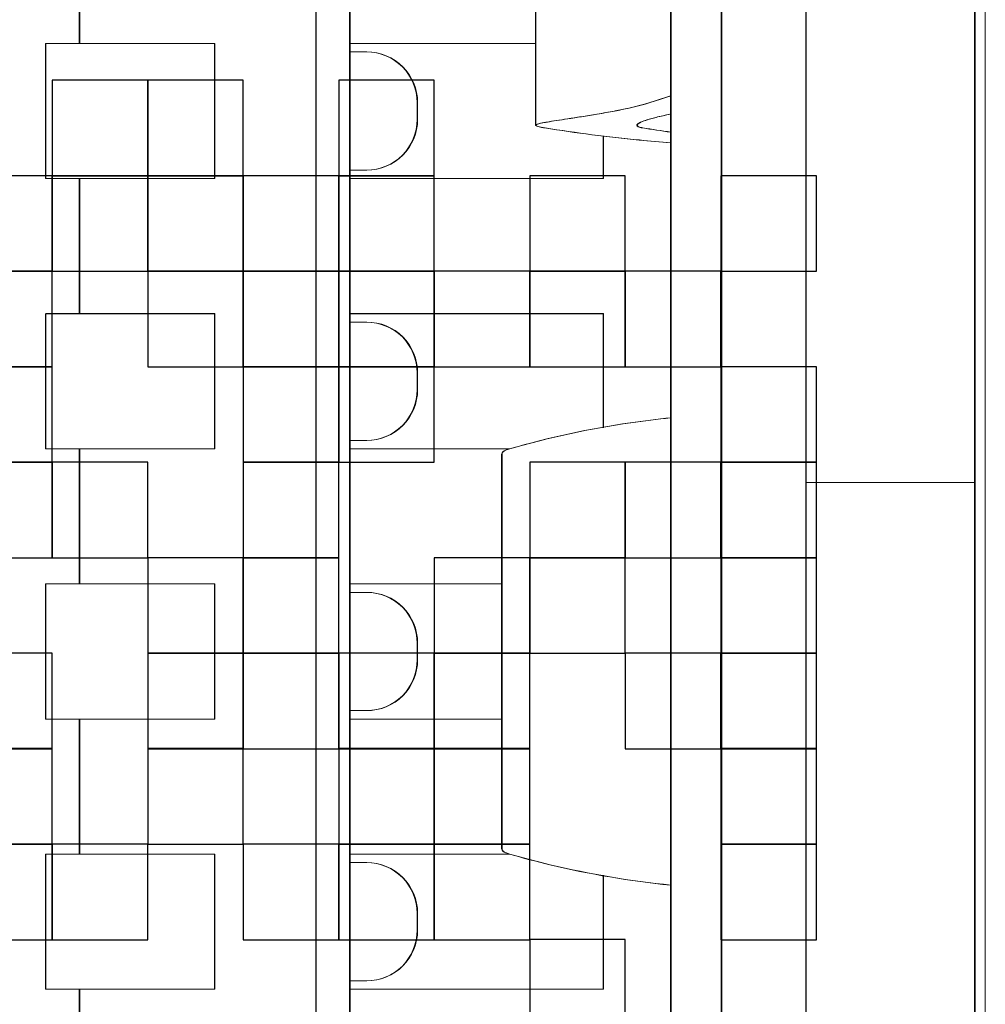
# Model space of a CAD drawing. Header units: millimetres. Extents: x -594 to 595, y -419 to 422.
# Tile 41 of 124: x -370.69 to -366.41, y 268.63 to 273. Entities that reach past the tile are written whole.
import ezdxf

# ---------------------------------------------------------------- set-up
doc = ezdxf.new("R2010")
doc.units = ezdxf.units.MM
doc.header["$MEASUREMENT"] = 0
doc.layers.add('layer 1', color=7, linetype='Continuous')

msp = doc.modelspace()

# ---------------------------------------------------------------- linework, layer by layer
at = {"layer": 'layer 1', "color": 7, "lineweight": 20}
msp.add_open_spline([(-380.1858, 276.863), (-380.1858, 276.863), (-366.4148, 276.863), (-366.4148, 276.863), (-366.4148, 276.863), (-366.4148, 276.863), (-366.4148, 263.092), (-366.4148, 263.092), (-366.4148, 263.092), (-366.4148, 263.092), (-380.1858, 263.092), (-380.1858, 263.092), (-380.1858, 263.092), (-380.1858, 263.092), (-380.1858, 276.863), (-380.1858, 276.863)], degree=3, knots=[0, 0, 0, 0, 0.2, 0.2, 0.2, 0.2, 0.4, 0.4, 0.4, 0.4, 0.6, 0.6, 0.6, 0.6, 1, 1, 1, 1], dxfattribs=at)
at = {"layer": 'layer 1', "color": 9, "lineweight": 9}
for points in [[(-367.8094, 274.9126), (-367.8094, 274.9126), (-367.8094, 265.4804), (-367.8094, 265.4804)], [(-367.8075, 274.9128), (-367.8075, 274.9128), (-367.8075, 265.4806), (-367.8075, 265.4806)], [(-367.5848, 274.9126), (-367.5848, 274.9126), (-367.5848, 265.4804), (-367.5848, 265.4804)], [(-367.5829, 274.9128), (-367.5829, 274.9128), (-367.5829, 265.4806), (-367.5829, 265.4806)], [(-367.2105, 265.4804), (-367.2105, 265.4804), (-367.2105, 274.9126), (-367.2105, 274.9126)], [(-367.2086, 265.4806), (-367.2086, 265.4806), (-367.2086, 274.9128), (-367.2086, 274.9128)], [(-366.462, 265.4804), (-366.462, 265.4804), (-366.462, 274.9126), (-366.462, 274.9126)], [(-366.46, 265.4806), (-366.46, 265.4806), (-366.46, 274.9128), (-366.46, 274.9128)], [(-368.4083, 272.5287), (-368.4083, 272.5287), (-368.4083, 273.8531), (-368.4083, 273.8531)], [(-368.4063, 272.5288), (-368.4063, 272.5288), (-368.4063, 273.8532), (-368.4063, 273.8532)], [(-370.4295, 272.8915), (-370.4295, 272.8915), (-370.4295, 273.4903), (-370.4295, 273.4903)], [(-370.4275, 272.8916), (-370.4275, 272.8916), (-370.4275, 273.4905), (-370.4275, 273.4905)], [(-369.3814, 273.4903), (-369.3814, 273.4903), (-369.3814, 266.9028), (-369.3814, 266.9028)], [(-369.3795, 273.4905), (-369.3795, 273.4905), (-369.3795, 266.9029), (-369.3795, 266.9029)], [(-369.2317, 266.9028), (-369.2317, 266.9028), (-369.2317, 273.4903), (-369.2317, 273.4903)], [(-369.2298, 266.9029), (-369.2298, 266.9029), (-369.2298, 273.4905), (-369.2298, 273.4905)], [(-370.5792, 272.2926), (-370.5792, 272.2926), (-370.5792, 272.8915), (-370.5792, 272.8915)], [(-370.5792, 272.8915), (-370.5792, 272.8915), (-369.8306, 272.8915), (-369.8306, 272.8915)], [(-370.5772, 272.2927), (-370.5772, 272.2927), (-370.5772, 272.8916), (-370.5772, 272.8916)], [(-370.5772, 272.8916), (-370.5772, 272.8916), (-369.8286, 272.8916), (-369.8286, 272.8916)], [(-369.8306, 272.8915), (-369.8306, 272.8915), (-369.8306, 272.2926), (-369.8306, 272.2926)], [(-369.8286, 272.8916), (-369.8286, 272.8916), (-369.8286, 272.2927), (-369.8286, 272.2927)], [(-368.4083, 272.8915), (-368.4083, 272.8915), (-369.2317, 272.8915), (-369.2317, 272.8915)], [(-368.4063, 272.8916), (-368.4063, 272.8916), (-369.2298, 272.8916), (-369.2298, 272.8916)], [(-369.2317, 272.854), (-369.2317, 272.854), (-369.1569, 272.854), (-369.1569, 272.854)], [(-369.2298, 272.8542), (-369.2298, 272.8542), (-369.1549, 272.8542), (-369.1549, 272.8542)], [(-368.9323, 272.5546), (-368.9323, 272.5546), (-368.9323, 272.6294), (-368.9323, 272.6294)], [(-368.9303, 272.5547), (-368.9303, 272.5547), (-368.9303, 272.6296), (-368.9303, 272.6296)], [(-367.9337, 272.5172), (-367.8924, 272.5104), (-367.8509, 272.5041), (-367.8094, 272.4983)], [(-367.9317, 272.5173), (-367.8904, 272.5107), (-367.8489, 272.5044), (-367.8075, 272.4984)], [(-368.1088, 272.2926), (-368.1088, 272.2926), (-368.1088, 272.4811), (-368.1088, 272.4811)], [(-368.1069, 272.2927), (-368.1069, 272.2927), (-368.1069, 272.4814), (-368.1069, 272.4814)], [(-369.2317, 272.33), (-369.2317, 272.33), (-369.1569, 272.33), (-369.1569, 272.33)], [(-369.2298, 272.3302), (-369.2298, 272.3302), (-369.1549, 272.3302), (-369.1549, 272.3302)], [(-370.5792, 272.2926), (-370.5792, 272.2926), (-369.8306, 272.2926), (-369.8306, 272.2926)], [(-370.5772, 272.2927), (-370.5772, 272.2927), (-369.8286, 272.2927), (-369.8286, 272.2927)], [(-370.4295, 271.6937), (-370.4295, 271.6937), (-370.4295, 272.2926), (-370.4295, 272.2926)], [(-370.4275, 271.6939), (-370.4275, 271.6939), (-370.4275, 272.2927), (-370.4275, 272.2927)], [(-369.2317, 272.2926), (-369.2317, 272.2926), (-368.1088, 272.2926), (-368.1088, 272.2926)], [(-369.2298, 272.2927), (-369.2298, 272.2927), (-368.1069, 272.2927), (-368.1069, 272.2927)], [(-370.5792, 271.0948), (-370.5792, 271.0948), (-370.5792, 271.6937), (-370.5792, 271.6937)], [(-370.5792, 271.6937), (-370.5792, 271.6937), (-369.8306, 271.6937), (-369.8306, 271.6937)], [(-370.5772, 271.095), (-370.5772, 271.095), (-370.5772, 271.6939), (-370.5772, 271.6939)], [(-370.5772, 271.6939), (-370.5772, 271.6939), (-369.8286, 271.6939), (-369.8286, 271.6939)], [(-369.8306, 271.6937), (-369.8306, 271.6937), (-369.8306, 271.0948), (-369.8306, 271.0948)], [(-369.8286, 271.6939), (-369.8286, 271.6939), (-369.8286, 271.095), (-369.8286, 271.095)], [(-368.1088, 271.6937), (-368.1088, 271.6937), (-369.2317, 271.6937), (-369.2317, 271.6937)], [(-368.1069, 271.6939), (-368.1069, 271.6939), (-369.2298, 271.6939), (-369.2298, 271.6939)], [(-368.1088, 271.1881), (-368.1088, 271.1881), (-368.1088, 271.6937), (-368.1088, 271.6937)], [(-368.1069, 271.1883), (-368.1069, 271.1883), (-368.1069, 271.6939), (-368.1069, 271.6939)], [(-369.2317, 271.6563), (-369.2317, 271.6563), (-369.1569, 271.6563), (-369.1569, 271.6563)], [(-369.2298, 271.6564), (-369.2298, 271.6564), (-369.1549, 271.6564), (-369.1549, 271.6564)], [(-368.9323, 271.3568), (-368.9323, 271.3568), (-368.9323, 271.4317), (-368.9323, 271.4317)], [(-368.9303, 271.357), (-368.9303, 271.357), (-368.9303, 271.4319), (-368.9303, 271.4319)], [(-370.5792, 271.0948), (-370.5792, 271.0948), (-369.8306, 271.0948), (-369.8306, 271.0948)], [(-370.5772, 271.095), (-370.5772, 271.095), (-369.8286, 271.095), (-369.8286, 271.095)], [(-370.4295, 270.496), (-370.4295, 270.496), (-370.4295, 271.0948), (-370.4295, 271.0948)], [(-370.4275, 270.4961), (-370.4275, 270.4961), (-370.4275, 271.095), (-370.4275, 271.095)], [(-369.2317, 271.1323), (-369.2317, 271.1323), (-369.1569, 271.1323), (-369.1569, 271.1323)], [(-369.2317, 271.0948), (-369.2317, 271.0948), (-368.5234, 271.0948), (-368.5234, 271.0948)], [(-369.2298, 271.1324), (-369.2298, 271.1324), (-369.1549, 271.1324), (-369.1549, 271.1324)], [(-369.2298, 271.095), (-369.2298, 271.095), (-368.5216, 271.095), (-368.5216, 271.095)], [(-368.558, 271.0707), (-368.558, 271.0707), (-368.558, 269.3223), (-368.558, 269.3223)], [(-368.556, 271.071), (-368.556, 271.071), (-368.556, 269.3225), (-368.556, 269.3225)], [(-367.2105, 270.9451), (-367.2105, 270.9451), (-366.462, 270.9451), (-366.462, 270.9451)], [(-370.5792, 269.8971), (-370.5792, 269.8971), (-370.5792, 270.496), (-370.5792, 270.496)], [(-370.5792, 270.496), (-370.5792, 270.496), (-369.8306, 270.496), (-369.8306, 270.496)], [(-370.5772, 269.8973), (-370.5772, 269.8973), (-370.5772, 270.4961), (-370.5772, 270.4961)], [(-370.5772, 270.4961), (-370.5772, 270.4961), (-369.8286, 270.4961), (-369.8286, 270.4961)], [(-369.8306, 270.496), (-369.8306, 270.496), (-369.8306, 269.8971), (-369.8306, 269.8971)], [(-369.8286, 270.4961), (-369.8286, 270.4961), (-369.8286, 269.8973), (-369.8286, 269.8973)], [(-368.558, 270.496), (-368.558, 270.496), (-369.2317, 270.496), (-369.2317, 270.496)], [(-368.556, 270.4961), (-368.556, 270.4961), (-369.2298, 270.4961), (-369.2298, 270.4961)], [(-369.2317, 270.4585), (-369.2317, 270.4585), (-369.1569, 270.4585), (-369.1569, 270.4585)], [(-369.2298, 270.4587), (-369.2298, 270.4587), (-369.1549, 270.4587), (-369.1549, 270.4587)], [(-368.9323, 270.1591), (-368.9323, 270.1591), (-368.9323, 270.234), (-368.9323, 270.234)], [(-368.9303, 270.1593), (-368.9303, 270.1593), (-368.9303, 270.2341), (-368.9303, 270.2341)], [(-369.2317, 269.9345), (-369.2317, 269.9345), (-369.1569, 269.9345), (-369.1569, 269.9345)], [(-369.2298, 269.9347), (-369.2298, 269.9347), (-369.1549, 269.9347), (-369.1549, 269.9347)], [(-370.5792, 269.8971), (-370.5792, 269.8971), (-369.8306, 269.8971), (-369.8306, 269.8971)], [(-370.5772, 269.8973), (-370.5772, 269.8973), (-369.8286, 269.8973), (-369.8286, 269.8973)], [(-370.4295, 269.2982), (-370.4295, 269.2982), (-370.4295, 269.8971), (-370.4295, 269.8971)], [(-370.4275, 269.2984), (-370.4275, 269.2984), (-370.4275, 269.8973), (-370.4275, 269.8973)], [(-369.2317, 269.8971), (-369.2317, 269.8971), (-368.558, 269.8971), (-368.558, 269.8971)], [(-369.2298, 269.8973), (-369.2298, 269.8973), (-368.556, 269.8973), (-368.556, 269.8973)], [(-370.5792, 268.6994), (-370.5792, 268.6994), (-370.5792, 269.2982), (-370.5792, 269.2982)], [(-370.5792, 269.2982), (-370.5792, 269.2982), (-369.8306, 269.2982), (-369.8306, 269.2982)], [(-370.5772, 268.6995), (-370.5772, 268.6995), (-370.5772, 269.2984), (-370.5772, 269.2984)], [(-370.5772, 269.2984), (-370.5772, 269.2984), (-369.8286, 269.2984), (-369.8286, 269.2984)], [(-369.8306, 269.2982), (-369.8306, 269.2982), (-369.8306, 268.6994), (-369.8306, 268.6994)], [(-369.8286, 269.2984), (-369.8286, 269.2984), (-369.8286, 268.6995), (-369.8286, 268.6995)], [(-368.5234, 269.2982), (-368.5234, 269.2982), (-369.2317, 269.2982), (-369.2317, 269.2982)], [(-369.2317, 269.2608), (-369.2317, 269.2608), (-369.1569, 269.2608), (-369.1569, 269.2608)], [(-368.5216, 269.2984), (-368.5216, 269.2984), (-369.2298, 269.2984), (-369.2298, 269.2984)], [(-369.2298, 269.261), (-369.2298, 269.261), (-369.1549, 269.261), (-369.1549, 269.261)], [(-368.1088, 268.6994), (-368.1088, 268.6994), (-368.1088, 269.205), (-368.1088, 269.205)], [(-368.1069, 268.6995), (-368.1069, 268.6995), (-368.1069, 269.2051), (-368.1069, 269.2051)], [(-368.9323, 268.9614), (-368.9323, 268.9614), (-368.9323, 269.0362), (-368.9323, 269.0362)], [(-368.9303, 268.9615), (-368.9303, 268.9615), (-368.9303, 269.0364), (-368.9303, 269.0364)], [(-369.2317, 268.7368), (-369.2317, 268.7368), (-369.1569, 268.7368), (-369.1569, 268.7368)], [(-369.2298, 268.7369), (-369.2298, 268.7369), (-369.1549, 268.7369), (-369.1549, 268.7369)], [(-370.5792, 268.6994), (-370.5792, 268.6994), (-369.8306, 268.6994), (-369.8306, 268.6994)], [(-370.5772, 268.6995), (-370.5772, 268.6995), (-369.8286, 268.6995), (-369.8286, 268.6995)], [(-370.4295, 268.1005), (-370.4295, 268.1005), (-370.4295, 268.6994), (-370.4295, 268.6994)], [(-370.4275, 268.1006), (-370.4275, 268.1006), (-370.4275, 268.6995), (-370.4275, 268.6995)], [(-369.2317, 268.6994), (-369.2317, 268.6994), (-368.1088, 268.6994), (-368.1088, 268.6994)], [(-369.2298, 268.6995), (-369.2298, 268.6995), (-368.1069, 268.6995), (-368.1069, 268.6995)]]:
    msp.add_open_spline(points, degree=3, dxfattribs=at)
for points, knots in [([(-368.9323, 272.6294), (-368.9323, 272.689), (-368.9559, 272.7461), (-368.998, 272.7883), (-368.998, 272.7883), (-369.0402, 272.8304), (-369.0973, 272.854), (-369.1569, 272.854)], [0, 0, 0, 0, 0.333333, 0.333333, 0.333333, 0.333333, 1, 1, 1, 1]), ([(-368.9303, 272.6296), (-368.9303, 272.6892), (-368.954, 272.7464), (-368.9962, 272.7884), (-368.9962, 272.7884), (-369.0383, 272.8305), (-369.0953, 272.8542), (-369.1549, 272.8542)], [0, 0, 0, 0, 0.333333, 0.333333, 0.333333, 0.333333, 1, 1, 1, 1]), ([(-368.0575, 272.592), (-368.0365, 272.5959), (-368.0157, 272.6001), (-367.9949, 272.6049), (-367.9949, 272.6049), (-367.932, 272.6193), (-367.8699, 272.6377), (-367.8093, 272.6597)], [0, 0, 0, 0, 0.333333, 0.333333, 0.333333, 0.333333, 1, 1, 1, 1]), ([(-368.0555, 272.5922), (-368.0346, 272.5961), (-368.0138, 272.6003), (-367.993, 272.605), (-367.993, 272.605), (-367.9301, 272.6194), (-367.8679, 272.6378), (-367.8075, 272.66)], [0, 0, 0, 0, 0.333333, 0.333333, 0.333333, 0.333333, 1, 1, 1, 1]), ([(-368.4083, 272.5287), (-368.4083, 272.5296), (-368.4075, 272.5302), (-368.4068, 272.5308), (-368.4068, 272.5308), (-368.4054, 272.5318), (-368.4039, 272.5324), (-368.4024, 272.5329), (-368.4024, 272.5329), (-368.4002, 272.5338), (-368.3976, 272.5345), (-368.3953, 272.5351), (-368.3953, 272.5351), (-368.392, 272.5362), (-368.3885, 272.5369), (-368.3852, 272.5375), (-368.3852, 272.5375), (-368.3756, 272.5396), (-368.3661, 272.5414), (-368.3565, 272.5431), (-368.3565, 272.5431), (-368.3433, 272.5453), (-368.3301, 272.5474), (-368.3168, 272.5495), (-368.3168, 272.5495), (-368.3, 272.552), (-368.2833, 272.5546), (-368.2665, 272.5573), (-368.2665, 272.5573), (-368.2463, 272.5603), (-368.2262, 272.5636), (-368.206, 272.5667), (-368.206, 272.5667), (-368.1827, 272.5705), (-368.1593, 272.5742), (-368.1361, 272.5782), (-368.1361, 272.5782), (-368.1097, 272.5826), (-368.0837, 272.5872), (-368.0575, 272.592)], [0, 0, 0, 0, 0.090909, 0.090909, 0.090909, 0.090909, 0.181818, 0.181818, 0.181818, 0.181818, 0.272727, 0.272727, 0.272727, 0.272727, 0.363636, 0.363636, 0.363636, 0.363636, 0.454545, 0.454545, 0.454545, 0.454545, 0.545455, 0.545455, 0.545455, 0.545455, 0.636364, 0.636364, 0.636364, 0.636364, 0.727273, 0.727273, 0.727273, 0.727273, 0.818182, 0.818182, 0.818182, 0.818182, 1, 1, 1, 1]), ([(-368.4063, 272.5288), (-368.4063, 272.5297), (-368.4056, 272.5305), (-368.405, 272.5309), (-368.405, 272.5309), (-368.4035, 272.532), (-368.4021, 272.5326), (-368.4006, 272.5332), (-368.4006, 272.5332), (-368.3982, 272.5339), (-368.3959, 272.5347), (-368.3933, 272.5354), (-368.3933, 272.5354), (-368.39, 272.5363), (-368.3866, 272.5371), (-368.3833, 272.5378), (-368.3833, 272.5378), (-368.3738, 272.5398), (-368.3643, 272.5416), (-368.3545, 272.5432), (-368.3545, 272.5432), (-368.3414, 272.5455), (-368.3282, 272.5475), (-368.3149, 272.5496), (-368.3149, 272.5496), (-368.2981, 272.5522), (-368.2813, 272.5549), (-368.2645, 272.5574), (-368.2645, 272.5574), (-368.2443, 272.5606), (-368.2243, 272.5637), (-368.2041, 272.5669), (-368.2041, 272.5669), (-368.1807, 272.5706), (-368.1574, 272.5745), (-368.1341, 272.5784), (-368.1341, 272.5784), (-368.1079, 272.5829), (-368.0817, 272.5874), (-368.0555, 272.5922)], [0, 0, 0, 0, 0.090909, 0.090909, 0.090909, 0.090909, 0.181818, 0.181818, 0.181818, 0.181818, 0.272727, 0.272727, 0.272727, 0.272727, 0.363636, 0.363636, 0.363636, 0.363636, 0.454545, 0.454545, 0.454545, 0.454545, 0.545455, 0.545455, 0.545455, 0.545455, 0.636364, 0.636364, 0.636364, 0.636364, 0.727273, 0.727273, 0.727273, 0.727273, 0.818182, 0.818182, 0.818182, 0.818182, 1, 1, 1, 1]), ([(-367.8123, 272.5779), (-367.8332, 272.5736), (-367.8543, 272.5688), (-367.8751, 272.5636), (-367.8751, 272.5636), (-367.8907, 272.5597), (-367.9061, 272.5555), (-367.9214, 272.5504), (-367.9214, 272.5504), (-367.9311, 272.5471), (-367.9407, 272.5435), (-367.9495, 272.5386), (-367.9495, 272.5386), (-367.9521, 272.5372), (-367.9546, 272.5357), (-367.9567, 272.5335), (-367.9567, 272.5335), (-367.9579, 272.5321), (-367.9591, 272.5305), (-367.9591, 272.5287)], [0, 0, 0, 0, 0.166667, 0.166667, 0.166667, 0.166667, 0.333333, 0.333333, 0.333333, 0.333333, 0.5, 0.5, 0.5, 0.5, 0.666667, 0.666667, 0.666667, 0.666667, 1, 1, 1, 1]), ([(-367.8103, 272.5781), (-367.8314, 272.5738), (-367.8524, 272.5691), (-367.8732, 272.5637), (-367.8732, 272.5637), (-367.8888, 272.5598), (-367.9042, 272.5556), (-367.9195, 272.5505), (-367.9195, 272.5505), (-367.9292, 272.5474), (-367.9389, 272.5438), (-367.9477, 272.5389), (-367.9477, 272.5389), (-367.9503, 272.5374), (-367.9527, 272.5359), (-367.9548, 272.5336), (-367.9548, 272.5336), (-367.9561, 272.5323), (-367.9572, 272.5306), (-367.9572, 272.5288)], [0, 0, 0, 0, 0.166667, 0.166667, 0.166667, 0.166667, 0.333333, 0.333333, 0.333333, 0.333333, 0.5, 0.5, 0.5, 0.5, 0.666667, 0.666667, 0.666667, 0.666667, 1, 1, 1, 1]), ([(-369.1569, 272.33), (-369.0973, 272.33), (-369.0402, 272.3537), (-368.998, 272.3957), (-368.998, 272.3957), (-368.9559, 272.438), (-368.9323, 272.495), (-368.9323, 272.5546)], [0, 0, 0, 0, 0.333333, 0.333333, 0.333333, 0.333333, 1, 1, 1, 1]), ([(-369.1549, 272.3302), (-369.0953, 272.3302), (-369.0383, 272.3538), (-368.9962, 272.396), (-368.9962, 272.396), (-368.954, 272.4381), (-368.9303, 272.4951), (-368.9303, 272.5547)], [0, 0, 0, 0, 0.333333, 0.333333, 0.333333, 0.333333, 1, 1, 1, 1]), ([(-368.3674, 272.5172), (-368.3734, 272.5181), (-368.3792, 272.5191), (-368.3852, 272.5203), (-368.3852, 272.5203), (-368.3896, 272.5212), (-368.3939, 272.5221), (-368.3979, 272.5231), (-368.3979, 272.5231), (-368.4005, 272.5239), (-368.403, 272.5245), (-368.4057, 272.526), (-368.4057, 272.526), (-368.4069, 272.5266), (-368.4083, 272.5275), (-368.4083, 272.5287)], [0, 0, 0, 0, 0.2, 0.2, 0.2, 0.2, 0.4, 0.4, 0.4, 0.4, 0.6, 0.6, 0.6, 0.6, 1, 1, 1, 1]), ([(-368.3656, 272.5173), (-368.3714, 272.5184), (-368.3774, 272.5193), (-368.3833, 272.5205), (-368.3833, 272.5205), (-368.3876, 272.5213), (-368.392, 272.5224), (-368.3961, 272.5234), (-368.3961, 272.5234), (-368.3987, 272.524), (-368.4011, 272.5248), (-368.4038, 272.5261), (-368.4038, 272.5261), (-368.405, 272.5269), (-368.4063, 272.5276), (-368.4063, 272.5288)], [0, 0, 0, 0, 0.2, 0.2, 0.2, 0.2, 0.4, 0.4, 0.4, 0.4, 0.6, 0.6, 0.6, 0.6, 1, 1, 1, 1]), ([(-367.8094, 272.4514), (-367.856, 272.4549), (-367.9025, 272.4589), (-367.9489, 272.4634), (-367.9489, 272.4634), (-368.0889, 272.4769), (-368.2286, 272.4947), (-368.3674, 272.5172)], [0, 0, 0, 0, 0.333333, 0.333333, 0.333333, 0.333333, 1, 1, 1, 1]), ([(-367.8075, 272.4516), (-367.854, 272.455), (-367.9006, 272.4591), (-367.947, 272.4636), (-367.947, 272.4636), (-368.0871, 272.477), (-368.2267, 272.4948), (-368.3656, 272.5173)], [0, 0, 0, 0, 0.333333, 0.333333, 0.333333, 0.333333, 1, 1, 1, 1]), ([(-367.9591, 272.5287), (-367.9591, 272.5257), (-367.9558, 272.5236), (-367.9527, 272.5221), (-367.9527, 272.5221), (-367.9498, 272.5208), (-367.9474, 272.5202), (-367.9448, 272.5194), (-367.9448, 272.5194), (-367.9412, 272.5185), (-367.9374, 272.5178), (-367.9337, 272.5172)], [0, 0, 0, 0, 0.25, 0.25, 0.25, 0.25, 0.5, 0.5, 0.5, 0.5, 1, 1, 1, 1]), ([(-367.9572, 272.5288), (-367.9572, 272.5258), (-367.9539, 272.5237), (-367.9507, 272.5222), (-367.9507, 272.5222), (-367.948, 272.521), (-367.9455, 272.5203), (-367.9428, 272.5196), (-367.9428, 272.5196), (-367.9392, 272.5187), (-367.9355, 272.5179), (-367.9317, 272.5173)], [0, 0, 0, 0, 0.25, 0.25, 0.25, 0.25, 0.5, 0.5, 0.5, 0.5, 1, 1, 1, 1]), ([(-368.9323, 271.4317), (-368.9323, 271.4913), (-368.9559, 271.5483), (-368.998, 271.5906), (-368.998, 271.5906), (-369.0402, 271.6326), (-369.0973, 271.6563), (-369.1569, 271.6563)], [0, 0, 0, 0, 0.333333, 0.333333, 0.333333, 0.333333, 1, 1, 1, 1]), ([(-368.9303, 271.4319), (-368.9303, 271.4914), (-368.954, 271.5486), (-368.9962, 271.5907), (-368.9962, 271.5907), (-369.0383, 271.6328), (-369.0953, 271.6564), (-369.1549, 271.6564)], [0, 0, 0, 0, 0.333333, 0.333333, 0.333333, 0.333333, 1, 1, 1, 1]), ([(-369.1569, 271.1323), (-369.0973, 271.1323), (-369.0402, 271.1559), (-368.998, 271.198), (-368.998, 271.198), (-368.9559, 271.2402), (-368.9323, 271.2973), (-368.9323, 271.3568)], [0, 0, 0, 0, 0.333333, 0.333333, 0.333333, 0.333333, 1, 1, 1, 1]), ([(-369.1549, 271.1324), (-369.0953, 271.1324), (-369.0383, 271.1561), (-368.9962, 271.1983), (-368.9962, 271.1983), (-368.954, 271.2404), (-368.9303, 271.2974), (-368.9303, 271.357)], [0, 0, 0, 0, 0.333333, 0.333333, 0.333333, 0.333333, 1, 1, 1, 1]), ([(-367.8094, 271.232), (-367.8691, 271.2261), (-367.9287, 271.2188), (-367.988, 271.2103), (-367.988, 271.2103), (-368.1687, 271.1839), (-368.3479, 271.145), (-368.5234, 271.0948)], [0, 0, 0, 0, 0.333333, 0.333333, 0.333333, 0.333333, 1, 1, 1, 1]), ([(-367.8075, 271.2323), (-367.8672, 271.2263), (-367.9268, 271.2191), (-367.9861, 271.2104), (-367.9861, 271.2104), (-368.1669, 271.1841), (-368.346, 271.1451), (-368.5216, 271.095)], [0, 0, 0, 0, 0.333333, 0.333333, 0.333333, 0.333333, 1, 1, 1, 1]), ([(-368.5234, 271.0948), (-368.5285, 271.0933), (-368.5336, 271.0917), (-368.5385, 271.0898), (-368.5385, 271.0898), (-368.5423, 271.0881), (-368.546, 271.0863), (-368.5493, 271.0839), (-368.5493, 271.0839), (-368.5519, 271.0823), (-368.5543, 271.0803), (-368.5559, 271.0776), (-368.5559, 271.0776), (-368.5571, 271.0757), (-368.558, 271.0733), (-368.558, 271.0709)], [0, 0, 0, 0, 0.2, 0.2, 0.2, 0.2, 0.4, 0.4, 0.4, 0.4, 0.6, 0.6, 0.6, 0.6, 1, 1, 1, 1]), ([(-368.5216, 271.095), (-368.5267, 271.0936), (-368.5316, 271.092), (-368.5366, 271.0899), (-368.5366, 271.0899), (-368.5403, 271.0883), (-368.5441, 271.0865), (-368.5474, 271.0842), (-368.5474, 271.0842), (-368.5499, 271.0824), (-368.5523, 271.0805), (-368.554, 271.0779), (-368.554, 271.0779), (-368.5553, 271.0758), (-368.556, 271.0734), (-368.556, 271.071)], [0, 0, 0, 0, 0.2, 0.2, 0.2, 0.2, 0.4, 0.4, 0.4, 0.4, 0.6, 0.6, 0.6, 0.6, 1, 1, 1, 1]), ([(-368.9323, 270.234), (-368.9323, 270.2936), (-368.9559, 270.3506), (-368.998, 270.3928), (-368.998, 270.3928), (-369.0402, 270.4349), (-369.0973, 270.4585), (-369.1569, 270.4585)], [0, 0, 0, 0, 0.333333, 0.333333, 0.333333, 0.333333, 1, 1, 1, 1]), ([(-368.9303, 270.2341), (-368.9303, 270.2937), (-368.954, 270.3509), (-368.9962, 270.393), (-368.9962, 270.393), (-369.0383, 270.435), (-369.0953, 270.4587), (-369.1549, 270.4587)], [0, 0, 0, 0, 0.333333, 0.333333, 0.333333, 0.333333, 1, 1, 1, 1]), ([(-369.1569, 269.9345), (-369.0973, 269.9345), (-369.0402, 269.9582), (-368.998, 270.0003), (-368.998, 270.0003), (-368.9559, 270.0425), (-368.9323, 270.0995), (-368.9323, 270.1591)], [0, 0, 0, 0, 0.333333, 0.333333, 0.333333, 0.333333, 1, 1, 1, 1]), ([(-369.1549, 269.9347), (-369.0953, 269.9347), (-369.0383, 269.9583), (-368.9962, 270.0006), (-368.9962, 270.0006), (-368.954, 270.0426), (-368.9303, 270.0997), (-368.9303, 270.1593)], [0, 0, 0, 0, 0.333333, 0.333333, 0.333333, 0.333333, 1, 1, 1, 1]), ([(-368.558, 269.3223), (-368.558, 269.3199), (-368.5571, 269.3174), (-368.5559, 269.3155), (-368.5559, 269.3155), (-368.5543, 269.3129), (-368.5519, 269.3108), (-368.5493, 269.3092), (-368.5493, 269.3092), (-368.546, 269.3068), (-368.5423, 269.305), (-368.5385, 269.3035), (-368.5385, 269.3035), (-368.5336, 269.3014), (-368.5285, 269.2997), (-368.5234, 269.2982)], [0, 0, 0, 0, 0.2, 0.2, 0.2, 0.2, 0.4, 0.4, 0.4, 0.4, 0.6, 0.6, 0.6, 0.6, 1, 1, 1, 1]), ([(-368.556, 269.3225), (-368.556, 269.3201), (-368.5553, 269.3177), (-368.554, 269.3156), (-368.554, 269.3156), (-368.5523, 269.3131), (-368.5499, 269.311), (-368.5474, 269.3093), (-368.5474, 269.3093), (-368.5441, 269.3069), (-368.5403, 269.3051), (-368.5366, 269.3036), (-368.5366, 269.3036), (-368.5316, 269.3015), (-368.5267, 269.2999), (-368.5216, 269.2984)], [0, 0, 0, 0, 0.2, 0.2, 0.2, 0.2, 0.4, 0.4, 0.4, 0.4, 0.6, 0.6, 0.6, 0.6, 1, 1, 1, 1]), ([(-368.9323, 269.0362), (-368.9323, 269.0958), (-368.9559, 269.1529), (-368.998, 269.1951), (-368.998, 269.1951), (-369.0402, 269.2371), (-369.0973, 269.2608), (-369.1569, 269.2608)], [0, 0, 0, 0, 0.333333, 0.333333, 0.333333, 0.333333, 1, 1, 1, 1]), ([(-368.9303, 269.0364), (-368.9303, 269.096), (-368.954, 269.1532), (-368.9962, 269.1952), (-368.9962, 269.1952), (-369.0383, 269.2373), (-369.0953, 269.261), (-369.1549, 269.261)], [0, 0, 0, 0, 0.333333, 0.333333, 0.333333, 0.333333, 1, 1, 1, 1]), ([(-368.5234, 269.2982), (-368.4644, 269.2813), (-368.4048, 269.2657), (-368.3451, 269.2515), (-368.3451, 269.2515), (-368.1689, 269.2093), (-367.9897, 269.1789), (-367.8094, 269.1611)], [0, 0, 0, 0, 0.333333, 0.333333, 0.333333, 0.333333, 1, 1, 1, 1]), ([(-368.5216, 269.2984), (-368.4625, 269.2815), (-368.403, 269.2659), (-368.3432, 269.2517), (-368.3432, 269.2517), (-368.1669, 269.2096), (-367.9877, 269.1791), (-367.8075, 269.1612)], [0, 0, 0, 0, 0.333333, 0.333333, 0.333333, 0.333333, 1, 1, 1, 1]), ([(-369.1569, 268.7368), (-369.0973, 268.7368), (-369.0402, 268.7604), (-368.998, 268.8025), (-368.998, 268.8025), (-368.9559, 268.8447), (-368.9323, 268.9018), (-368.9323, 268.9614)], [0, 0, 0, 0, 0.333333, 0.333333, 0.333333, 0.333333, 1, 1, 1, 1]), ([(-369.1549, 268.7369), (-369.0953, 268.7369), (-369.0383, 268.7606), (-368.9962, 268.8028), (-368.9962, 268.8028), (-368.954, 268.8449), (-368.9303, 268.9019), (-368.9303, 268.9615)], [0, 0, 0, 0, 0.333333, 0.333333, 0.333333, 0.333333, 1, 1, 1, 1])]:
    msp.add_open_spline(points, degree=3, knots=knots, dxfattribs=at)
at = {"layer": 'layer 1', "color": 250}
for points in [[(-370.5494, 272.7286), (-370.5494, 272.7286), (-370.126, 272.7286), (-370.126, 272.7286), (-370.126, 272.7286), (-370.126, 272.7286), (-370.126, 272.3053), (-370.126, 272.3053), (-370.126, 272.3053), (-370.126, 272.3053), (-370.5494, 272.3053), (-370.5494, 272.3053), (-370.5494, 272.3053), (-370.5494, 272.3053), (-370.5494, 272.7286), (-370.5494, 272.7286)], [(-370.1261, 272.7286), (-370.1261, 272.7286), (-369.7029, 272.7286), (-369.7029, 272.7286), (-369.7029, 272.7286), (-369.7029, 272.7286), (-369.7029, 272.3053), (-369.7029, 272.3053), (-369.7029, 272.3053), (-369.7029, 272.3053), (-370.1261, 272.3053), (-370.1261, 272.3053), (-370.1261, 272.3053), (-370.1261, 272.3053), (-370.1261, 272.7286), (-370.1261, 272.7286)], [(-369.2796, 272.7286), (-369.2796, 272.7286), (-368.8564, 272.7286), (-368.8564, 272.7286), (-368.8564, 272.7286), (-368.8564, 272.7286), (-368.8564, 272.3053), (-368.8564, 272.3053), (-368.8564, 272.3053), (-368.8564, 272.3053), (-369.2796, 272.3053), (-369.2796, 272.3053), (-369.2796, 272.3053), (-369.2796, 272.3053), (-369.2796, 272.7286), (-369.2796, 272.7286)], [(-370.9725, 272.3053), (-370.9725, 272.3053), (-370.5492, 272.3053), (-370.5492, 272.3053), (-370.5492, 272.3053), (-370.5492, 272.3053), (-370.5492, 271.8821), (-370.5492, 271.8821), (-370.5492, 271.8821), (-370.5492, 271.8821), (-370.9725, 271.8821), (-370.9725, 271.8821), (-370.9725, 271.8821), (-370.9725, 271.8821), (-370.9725, 272.3053), (-370.9725, 272.3053)], [(-370.5494, 272.3053), (-370.5494, 272.3053), (-370.126, 272.3053), (-370.126, 272.3053), (-370.126, 272.3053), (-370.126, 272.3053), (-370.126, 271.8821), (-370.126, 271.8821), (-370.126, 271.8821), (-370.126, 271.8821), (-370.5494, 271.8821), (-370.5494, 271.8821), (-370.5494, 271.8821), (-370.5494, 271.8821), (-370.5494, 272.3053), (-370.5494, 272.3053)], [(-370.1261, 272.3053), (-370.1261, 272.3053), (-369.7029, 272.3053), (-369.7029, 272.3053), (-369.7029, 272.3053), (-369.7029, 272.3053), (-369.7029, 271.8821), (-369.7029, 271.8821), (-369.7029, 271.8821), (-369.7029, 271.8821), (-370.1261, 271.8821), (-370.1261, 271.8821), (-370.1261, 271.8821), (-370.1261, 271.8821), (-370.1261, 272.3053), (-370.1261, 272.3053)], [(-369.7029, 272.3053), (-369.7029, 272.3053), (-369.2796, 272.3053), (-369.2796, 272.3053), (-369.2796, 272.3053), (-369.2796, 272.3053), (-369.2796, 271.8821), (-369.2796, 271.8821), (-369.2796, 271.8821), (-369.2796, 271.8821), (-369.7029, 271.8821), (-369.7029, 271.8821), (-369.7029, 271.8821), (-369.7029, 271.8821), (-369.7029, 272.3053), (-369.7029, 272.3053)], [(-369.2796, 272.3053), (-369.2796, 272.3053), (-368.8564, 272.3053), (-368.8564, 272.3053), (-368.8564, 272.3053), (-368.8564, 272.3053), (-368.8564, 271.8821), (-368.8564, 271.8821), (-368.8564, 271.8821), (-368.8564, 271.8821), (-369.2796, 271.8821), (-369.2796, 271.8821), (-369.2796, 271.8821), (-369.2796, 271.8821), (-369.2796, 272.3053), (-369.2796, 272.3053)], [(-368.4331, 272.3053), (-368.4331, 272.3053), (-368.0099, 272.3053), (-368.0099, 272.3053), (-368.0099, 272.3053), (-368.0099, 272.3053), (-368.0099, 271.8821), (-368.0099, 271.8821), (-368.0099, 271.8821), (-368.0099, 271.8821), (-368.4331, 271.8821), (-368.4331, 271.8821), (-368.4331, 271.8821), (-368.4331, 271.8821), (-368.4331, 272.3053), (-368.4331, 272.3053)], [(-367.5866, 272.3053), (-367.5866, 272.3053), (-367.1634, 272.3053), (-367.1634, 272.3053), (-367.1634, 272.3053), (-367.1634, 272.3053), (-367.1634, 271.8821), (-367.1634, 271.8821), (-367.1634, 271.8821), (-367.1634, 271.8821), (-367.5866, 271.8821), (-367.5866, 271.8821), (-367.5866, 271.8821), (-367.5866, 271.8821), (-367.5866, 272.3053), (-367.5866, 272.3053)], [(-370.9725, 271.8821), (-370.9725, 271.8821), (-370.5492, 271.8821), (-370.5492, 271.8821), (-370.5492, 271.8821), (-370.5492, 271.8821), (-370.5492, 271.4588), (-370.5492, 271.4588), (-370.5492, 271.4588), (-370.5492, 271.4588), (-370.9725, 271.4588), (-370.9725, 271.4588), (-370.9725, 271.4588), (-370.9725, 271.4588), (-370.9725, 271.8821), (-370.9725, 271.8821)], [(-370.1261, 271.8821), (-370.1261, 271.8821), (-369.7029, 271.8821), (-369.7029, 271.8821), (-369.7029, 271.8821), (-369.7029, 271.8821), (-369.7029, 271.4588), (-369.7029, 271.4588), (-369.7029, 271.4588), (-369.7029, 271.4588), (-370.1261, 271.4588), (-370.1261, 271.4588), (-370.1261, 271.4588), (-370.1261, 271.4588), (-370.1261, 271.8821), (-370.1261, 271.8821)], [(-369.7029, 271.8821), (-369.7029, 271.8821), (-369.2796, 271.8821), (-369.2796, 271.8821), (-369.2796, 271.8821), (-369.2796, 271.8821), (-369.2796, 271.4588), (-369.2796, 271.4588), (-369.2796, 271.4588), (-369.2796, 271.4588), (-369.7029, 271.4588), (-369.7029, 271.4588), (-369.7029, 271.4588), (-369.7029, 271.4588), (-369.7029, 271.8821), (-369.7029, 271.8821)], [(-369.2796, 271.8821), (-369.2796, 271.8821), (-368.8564, 271.8821), (-368.8564, 271.8821), (-368.8564, 271.8821), (-368.8564, 271.8821), (-368.8564, 271.4588), (-368.8564, 271.4588), (-368.8564, 271.4588), (-368.8564, 271.4588), (-369.2796, 271.4588), (-369.2796, 271.4588), (-369.2796, 271.4588), (-369.2796, 271.4588), (-369.2796, 271.8821), (-369.2796, 271.8821)], [(-368.8564, 271.8821), (-368.8564, 271.8821), (-368.4331, 271.8821), (-368.4331, 271.8821), (-368.4331, 271.8821), (-368.4331, 271.8821), (-368.4331, 271.4588), (-368.4331, 271.4588), (-368.4331, 271.4588), (-368.4331, 271.4588), (-368.8564, 271.4588), (-368.8564, 271.4588), (-368.8564, 271.4588), (-368.8564, 271.4588), (-368.8564, 271.8821), (-368.8564, 271.8821)], [(-368.4331, 271.8821), (-368.4331, 271.8821), (-368.0099, 271.8821), (-368.0099, 271.8821), (-368.0099, 271.8821), (-368.0099, 271.8821), (-368.0099, 271.4588), (-368.0099, 271.4588), (-368.0099, 271.4588), (-368.0099, 271.4588), (-368.4331, 271.4588), (-368.4331, 271.4588), (-368.4331, 271.4588), (-368.4331, 271.4588), (-368.4331, 271.8821), (-368.4331, 271.8821)], [(-368.0099, 271.8821), (-368.0099, 271.8821), (-367.5866, 271.8821), (-367.5866, 271.8821), (-367.5866, 271.8821), (-367.5866, 271.8821), (-367.5866, 271.4588), (-367.5866, 271.4588), (-367.5866, 271.4588), (-367.5866, 271.4588), (-368.0099, 271.4588), (-368.0099, 271.4588), (-368.0099, 271.4588), (-368.0099, 271.4588), (-368.0099, 271.8821), (-368.0099, 271.8821)], [(-370.9725, 271.4588), (-370.9725, 271.4588), (-370.5492, 271.4588), (-370.5492, 271.4588), (-370.5492, 271.4588), (-370.5492, 271.4588), (-370.5492, 271.0356), (-370.5492, 271.0356), (-370.5492, 271.0356), (-370.5492, 271.0356), (-370.9725, 271.0356), (-370.9725, 271.0356), (-370.9725, 271.0356), (-370.9725, 271.0356), (-370.9725, 271.4588), (-370.9725, 271.4588)], [(-369.7029, 271.4588), (-369.7029, 271.4588), (-369.2796, 271.4588), (-369.2796, 271.4588), (-369.2796, 271.4588), (-369.2796, 271.4588), (-369.2796, 271.0356), (-369.2796, 271.0356), (-369.2796, 271.0356), (-369.2796, 271.0356), (-369.7029, 271.0356), (-369.7029, 271.0356), (-369.7029, 271.0356), (-369.7029, 271.0356), (-369.7029, 271.4588), (-369.7029, 271.4588)], [(-369.2796, 271.4588), (-369.2796, 271.4588), (-368.8564, 271.4588), (-368.8564, 271.4588), (-368.8564, 271.4588), (-368.8564, 271.4588), (-368.8564, 271.0356), (-368.8564, 271.0356), (-368.8564, 271.0356), (-368.8564, 271.0356), (-369.2796, 271.0356), (-369.2796, 271.0356), (-369.2796, 271.0356), (-369.2796, 271.0356), (-369.2796, 271.4588), (-369.2796, 271.4588)], [(-367.5866, 271.4588), (-367.5866, 271.4588), (-367.1634, 271.4588), (-367.1634, 271.4588), (-367.1634, 271.4588), (-367.1634, 271.4588), (-367.1634, 271.0356), (-367.1634, 271.0356), (-367.1634, 271.0356), (-367.1634, 271.0356), (-367.5866, 271.0356), (-367.5866, 271.0356), (-367.5866, 271.0356), (-367.5866, 271.0356), (-367.5866, 271.4588), (-367.5866, 271.4588)], [(-370.9725, 271.0356), (-370.9725, 271.0356), (-370.5492, 271.0356), (-370.5492, 271.0356), (-370.5492, 271.0356), (-370.5492, 271.0356), (-370.5492, 270.6123), (-370.5492, 270.6123), (-370.5492, 270.6123), (-370.5492, 270.6123), (-370.9725, 270.6123), (-370.9725, 270.6123), (-370.9725, 270.6123), (-370.9725, 270.6123), (-370.9725, 271.0356), (-370.9725, 271.0356)], [(-370.5494, 271.0356), (-370.5494, 271.0356), (-370.126, 271.0356), (-370.126, 271.0356), (-370.126, 271.0356), (-370.126, 271.0356), (-370.126, 270.6123), (-370.126, 270.6123), (-370.126, 270.6123), (-370.126, 270.6123), (-370.5494, 270.6123), (-370.5494, 270.6123), (-370.5494, 270.6123), (-370.5494, 270.6123), (-370.5494, 271.0356), (-370.5494, 271.0356)], [(-369.7029, 271.0356), (-369.7029, 271.0356), (-369.2796, 271.0356), (-369.2796, 271.0356), (-369.2796, 271.0356), (-369.2796, 271.0356), (-369.2796, 270.6123), (-369.2796, 270.6123), (-369.2796, 270.6123), (-369.2796, 270.6123), (-369.7029, 270.6123), (-369.7029, 270.6123), (-369.7029, 270.6123), (-369.7029, 270.6123), (-369.7029, 271.0356), (-369.7029, 271.0356)], [(-368.4331, 271.0356), (-368.4331, 271.0356), (-368.0099, 271.0356), (-368.0099, 271.0356), (-368.0099, 271.0356), (-368.0099, 271.0356), (-368.0099, 270.6123), (-368.0099, 270.6123), (-368.0099, 270.6123), (-368.0099, 270.6123), (-368.4331, 270.6123), (-368.4331, 270.6123), (-368.4331, 270.6123), (-368.4331, 270.6123), (-368.4331, 271.0356), (-368.4331, 271.0356)], [(-368.0099, 271.0356), (-368.0099, 271.0356), (-367.5866, 271.0356), (-367.5866, 271.0356), (-367.5866, 271.0356), (-367.5866, 271.0356), (-367.5866, 270.6123), (-367.5866, 270.6123), (-367.5866, 270.6123), (-367.5866, 270.6123), (-368.0099, 270.6123), (-368.0099, 270.6123), (-368.0099, 270.6123), (-368.0099, 270.6123), (-368.0099, 271.0356), (-368.0099, 271.0356)], [(-367.5866, 271.0356), (-367.5866, 271.0356), (-367.1634, 271.0356), (-367.1634, 271.0356), (-367.1634, 271.0356), (-367.1634, 271.0356), (-367.1634, 270.6123), (-367.1634, 270.6123), (-367.1634, 270.6123), (-367.1634, 270.6123), (-367.5866, 270.6123), (-367.5866, 270.6123), (-367.5866, 270.6123), (-367.5866, 270.6123), (-367.5866, 271.0356), (-367.5866, 271.0356)], [(-370.1261, 270.6123), (-370.1261, 270.6123), (-369.7029, 270.6123), (-369.7029, 270.6123), (-369.7029, 270.6123), (-369.7029, 270.6123), (-369.7029, 270.1891), (-369.7029, 270.1891), (-369.7029, 270.1891), (-369.7029, 270.1891), (-370.1261, 270.1891), (-370.1261, 270.1891), (-370.1261, 270.1891), (-370.1261, 270.1891), (-370.1261, 270.6123), (-370.1261, 270.6123)], [(-369.7029, 270.6123), (-369.7029, 270.6123), (-369.2796, 270.6123), (-369.2796, 270.6123), (-369.2796, 270.6123), (-369.2796, 270.6123), (-369.2796, 270.1891), (-369.2796, 270.1891), (-369.2796, 270.1891), (-369.2796, 270.1891), (-369.7029, 270.1891), (-369.7029, 270.1891), (-369.7029, 270.1891), (-369.7029, 270.1891), (-369.7029, 270.6123), (-369.7029, 270.6123)], [(-368.8564, 270.6123), (-368.8564, 270.6123), (-368.4331, 270.6123), (-368.4331, 270.6123), (-368.4331, 270.6123), (-368.4331, 270.6123), (-368.4331, 270.1891), (-368.4331, 270.1891), (-368.4331, 270.1891), (-368.4331, 270.1891), (-368.8564, 270.1891), (-368.8564, 270.1891), (-368.8564, 270.1891), (-368.8564, 270.1891), (-368.8564, 270.6123), (-368.8564, 270.6123)], [(-368.4331, 270.6123), (-368.4331, 270.6123), (-368.0099, 270.6123), (-368.0099, 270.6123), (-368.0099, 270.6123), (-368.0099, 270.6123), (-368.0099, 270.1891), (-368.0099, 270.1891), (-368.0099, 270.1891), (-368.0099, 270.1891), (-368.4331, 270.1891), (-368.4331, 270.1891), (-368.4331, 270.1891), (-368.4331, 270.1891), (-368.4331, 270.6123), (-368.4331, 270.6123)], [(-367.5866, 270.6123), (-367.5866, 270.6123), (-367.1634, 270.6123), (-367.1634, 270.6123), (-367.1634, 270.6123), (-367.1634, 270.6123), (-367.1634, 270.1891), (-367.1634, 270.1891), (-367.1634, 270.1891), (-367.1634, 270.1891), (-367.5866, 270.1891), (-367.5866, 270.1891), (-367.5866, 270.1891), (-367.5866, 270.1891), (-367.5866, 270.6123), (-367.5866, 270.6123)], [(-370.9725, 270.1891), (-370.9725, 270.1891), (-370.5492, 270.1891), (-370.5492, 270.1891), (-370.5492, 270.1891), (-370.5492, 270.1891), (-370.5492, 269.7658), (-370.5492, 269.7658), (-370.5492, 269.7658), (-370.5492, 269.7658), (-370.9725, 269.7658), (-370.9725, 269.7658), (-370.9725, 269.7658), (-370.9725, 269.7658), (-370.9725, 270.1891), (-370.9725, 270.1891)], [(-370.1261, 270.1891), (-370.1261, 270.1891), (-369.7029, 270.1891), (-369.7029, 270.1891), (-369.7029, 270.1891), (-369.7029, 270.1891), (-369.7029, 269.7658), (-369.7029, 269.7658), (-369.7029, 269.7658), (-369.7029, 269.7658), (-370.1261, 269.7658), (-370.1261, 269.7658), (-370.1261, 269.7658), (-370.1261, 269.7658), (-370.1261, 270.1891), (-370.1261, 270.1891)], [(-369.7029, 270.1891), (-369.7029, 270.1891), (-369.2796, 270.1891), (-369.2796, 270.1891), (-369.2796, 270.1891), (-369.2796, 270.1891), (-369.2796, 269.7658), (-369.2796, 269.7658), (-369.2796, 269.7658), (-369.2796, 269.7658), (-369.7029, 269.7658), (-369.7029, 269.7658), (-369.7029, 269.7658), (-369.7029, 269.7658), (-369.7029, 270.1891), (-369.7029, 270.1891)], [(-369.2796, 270.1891), (-369.2796, 270.1891), (-368.8564, 270.1891), (-368.8564, 270.1891), (-368.8564, 270.1891), (-368.8564, 270.1891), (-368.8564, 269.7658), (-368.8564, 269.7658), (-368.8564, 269.7658), (-368.8564, 269.7658), (-369.2796, 269.7658), (-369.2796, 269.7658), (-369.2796, 269.7658), (-369.2796, 269.7658), (-369.2796, 270.1891), (-369.2796, 270.1891)], [(-368.8564, 270.1891), (-368.8564, 270.1891), (-368.4331, 270.1891), (-368.4331, 270.1891), (-368.4331, 270.1891), (-368.4331, 270.1891), (-368.4331, 269.7658), (-368.4331, 269.7658), (-368.4331, 269.7658), (-368.4331, 269.7658), (-368.8564, 269.7658), (-368.8564, 269.7658), (-368.8564, 269.7658), (-368.8564, 269.7658), (-368.8564, 270.1891), (-368.8564, 270.1891)], [(-368.0099, 270.1891), (-368.0099, 270.1891), (-367.5866, 270.1891), (-367.5866, 270.1891), (-367.5866, 270.1891), (-367.5866, 270.1891), (-367.5866, 269.7658), (-367.5866, 269.7658), (-367.5866, 269.7658), (-367.5866, 269.7658), (-368.0099, 269.7658), (-368.0099, 269.7658), (-368.0099, 269.7658), (-368.0099, 269.7658), (-368.0099, 270.1891), (-368.0099, 270.1891)], [(-367.5866, 270.1891), (-367.5866, 270.1891), (-367.1634, 270.1891), (-367.1634, 270.1891), (-367.1634, 270.1891), (-367.1634, 270.1891), (-367.1634, 269.7658), (-367.1634, 269.7658), (-367.1634, 269.7658), (-367.1634, 269.7658), (-367.5866, 269.7658), (-367.5866, 269.7658), (-367.5866, 269.7658), (-367.5866, 269.7658), (-367.5866, 270.1891), (-367.5866, 270.1891)], [(-370.9725, 269.766), (-370.9725, 269.766), (-370.5492, 269.766), (-370.5492, 269.766), (-370.5492, 269.766), (-370.5492, 269.766), (-370.5492, 269.3425), (-370.5492, 269.3425), (-370.5492, 269.3425), (-370.5492, 269.3425), (-370.9725, 269.3425), (-370.9725, 269.3425), (-370.9725, 269.3425), (-370.9725, 269.3425), (-370.9725, 269.766), (-370.9725, 269.766)], [(-370.1261, 269.766), (-370.1261, 269.766), (-369.7029, 269.766), (-369.7029, 269.766), (-369.7029, 269.766), (-369.7029, 269.766), (-369.7029, 269.3425), (-369.7029, 269.3425), (-369.7029, 269.3425), (-369.7029, 269.3425), (-370.1261, 269.3425), (-370.1261, 269.3425), (-370.1261, 269.3425), (-370.1261, 269.3425), (-370.1261, 269.766), (-370.1261, 269.766)], [(-369.2796, 269.766), (-369.2796, 269.766), (-368.8564, 269.766), (-368.8564, 269.766), (-368.8564, 269.766), (-368.8564, 269.766), (-368.8564, 269.3425), (-368.8564, 269.3425), (-368.8564, 269.3425), (-368.8564, 269.3425), (-369.2796, 269.3425), (-369.2796, 269.3425), (-369.2796, 269.3425), (-369.2796, 269.3425), (-369.2796, 269.766), (-369.2796, 269.766)], [(-368.8564, 269.766), (-368.8564, 269.766), (-368.4331, 269.766), (-368.4331, 269.766), (-368.4331, 269.766), (-368.4331, 269.766), (-368.4331, 269.3425), (-368.4331, 269.3425), (-368.4331, 269.3425), (-368.4331, 269.3425), (-368.8564, 269.3425), (-368.8564, 269.3425), (-368.8564, 269.3425), (-368.8564, 269.3425), (-368.8564, 269.766), (-368.8564, 269.766)], [(-367.5866, 269.766), (-367.5866, 269.766), (-367.1634, 269.766), (-367.1634, 269.766), (-367.1634, 269.766), (-367.1634, 269.766), (-367.1634, 269.3425), (-367.1634, 269.3425), (-367.1634, 269.3425), (-367.1634, 269.3425), (-367.5866, 269.3425), (-367.5866, 269.3425), (-367.5866, 269.3425), (-367.5866, 269.3425), (-367.5866, 269.766), (-367.5866, 269.766)], [(-370.9725, 269.3427), (-370.9725, 269.3427), (-370.5492, 269.3427), (-370.5492, 269.3427), (-370.5492, 269.3427), (-370.5492, 269.3427), (-370.5492, 268.9193), (-370.5492, 268.9193), (-370.5492, 268.9193), (-370.5492, 268.9193), (-370.9725, 268.9193), (-370.9725, 268.9193), (-370.9725, 268.9193), (-370.9725, 268.9193), (-370.9725, 269.3427), (-370.9725, 269.3427)], [(-370.5494, 269.3427), (-370.5494, 269.3427), (-370.126, 269.3427), (-370.126, 269.3427), (-370.126, 269.3427), (-370.126, 269.3427), (-370.126, 268.9193), (-370.126, 268.9193), (-370.126, 268.9193), (-370.126, 268.9193), (-370.5494, 268.9193), (-370.5494, 268.9193), (-370.5494, 268.9193), (-370.5494, 268.9193), (-370.5494, 269.3427), (-370.5494, 269.3427)], [(-369.7029, 269.3427), (-369.7029, 269.3427), (-369.2796, 269.3427), (-369.2796, 269.3427), (-369.2796, 269.3427), (-369.2796, 269.3427), (-369.2796, 268.9193), (-369.2796, 268.9193), (-369.2796, 268.9193), (-369.2796, 268.9193), (-369.7029, 268.9193), (-369.7029, 268.9193), (-369.7029, 268.9193), (-369.7029, 268.9193), (-369.7029, 269.3427), (-369.7029, 269.3427)], [(-369.2796, 269.3427), (-369.2796, 269.3427), (-368.8564, 269.3427), (-368.8564, 269.3427), (-368.8564, 269.3427), (-368.8564, 269.3427), (-368.8564, 268.9193), (-368.8564, 268.9193), (-368.8564, 268.9193), (-368.8564, 268.9193), (-369.2796, 268.9193), (-369.2796, 268.9193), (-369.2796, 268.9193), (-369.2796, 268.9193), (-369.2796, 269.3427), (-369.2796, 269.3427)], [(-368.8564, 269.3427), (-368.8564, 269.3427), (-368.4331, 269.3427), (-368.4331, 269.3427), (-368.4331, 269.3427), (-368.4331, 269.3427), (-368.4331, 268.9193), (-368.4331, 268.9193), (-368.4331, 268.9193), (-368.4331, 268.9193), (-368.8564, 268.9193), (-368.8564, 268.9193), (-368.8564, 268.9193), (-368.8564, 268.9193), (-368.8564, 269.3427), (-368.8564, 269.3427)], [(-367.5866, 269.3427), (-367.5866, 269.3427), (-367.1634, 269.3427), (-367.1634, 269.3427), (-367.1634, 269.3427), (-367.1634, 269.3427), (-367.1634, 268.9193), (-367.1634, 268.9193), (-367.1634, 268.9193), (-367.1634, 268.9193), (-367.5866, 268.9193), (-367.5866, 268.9193), (-367.5866, 268.9193), (-367.5866, 268.9193), (-367.5866, 269.3427), (-367.5866, 269.3427)], [(-368.4331, 268.9194), (-368.4331, 268.9194), (-368.0099, 268.9194), (-368.0099, 268.9194), (-368.0099, 268.9194), (-368.0099, 268.9194), (-368.0099, 268.4962), (-368.0099, 268.4962), (-368.0099, 268.4962), (-368.0099, 268.4962), (-368.4331, 268.4962), (-368.4331, 268.4962), (-368.4331, 268.4962), (-368.4331, 268.4962), (-368.4331, 268.9194), (-368.4331, 268.9194)]]:
    msp.add_open_spline(points, degree=3, knots=[0, 0, 0, 0, 0.2, 0.2, 0.2, 0.2, 0.4, 0.4, 0.4, 0.4, 0.6, 0.6, 0.6, 0.6, 1, 1, 1, 1], dxfattribs=at)

doc.saveas('drawing.dxf')
